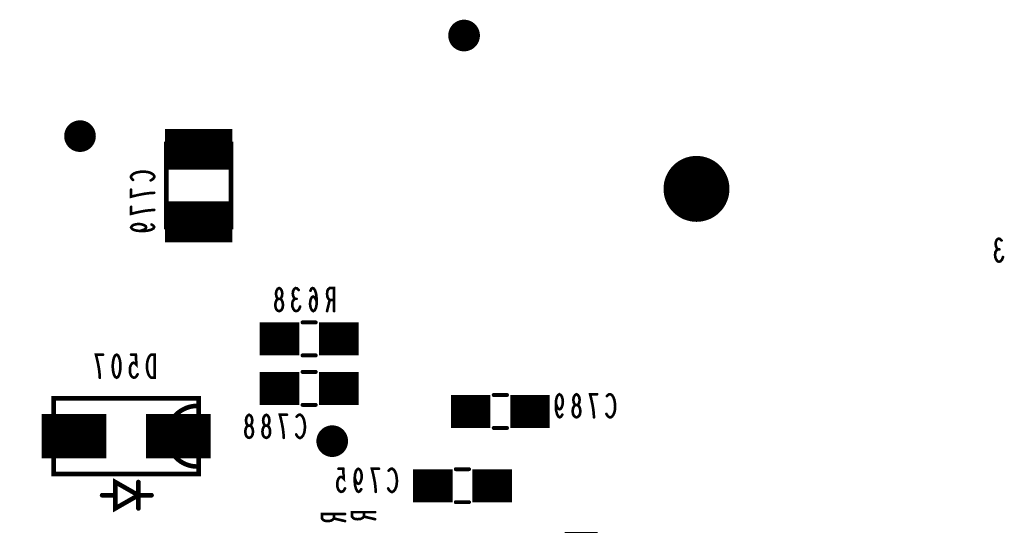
# Model space of a CAD drawing. Extents: x 0 to 8.86, y -3.29 to 6.3.
# Tile 8 of 129: x 1.45 to 2.94, y 2.51 to 3.28. Entities that reach past the tile are written whole.
import ezdxf

# ---------------------------------------------------------------- set-up
doc = ezdxf.new("R2010")
doc.units = 0
doc.layers.get('0').update_dxf_attribs({"color": 3, "linetype": 'CONTINUOUS'})

# ---------------------------------------------------------------- blocks, each defined once
blk = doc.blocks.new('PAD_R1')
at = {"const_width": 0.5}
blk.add_lwpolyline([(0.25, 0, 1), (-0.25, 0, 1)], format="xyb", close=True, dxfattribs=at)

msp = doc.modelspace()

# ---------------------------------------------------------------- linework, layer by layer
for points, const_width in [([(1.6715, 3.0825), (1.7735, 3.0825)], 0.062), ([(1.62292, 3.03613), (1.62117, 3.03773), (1.62, 3.0396), (1.62, 3.04173), (1.62175, 3.04413), (1.62467, 3.046), (1.62817, 3.04733), (1.634, 3.0484), (1.63925, 3.04867), (1.6445, 3.04813), (1.648, 3.04733), (1.6515, 3.04573), (1.65383, 3.04387), (1.655, 3.042), (1.655, 3.04013), (1.65383, 3.03827), (1.65208, 3.03667), (1.64975, 3.03533)], 0.004), ([(1.655, 3.01653), (1.64742, 3.016), (1.641, 3.0152), (1.63517, 3.01413), (1.62875, 3.0128), (1.62, 3.01067), (1.62, 3.02133)], 0.004), ([(1.6715, 2.9725), (1.7735, 2.9725)], 0.062), ([(1.655, 2.99053), (1.64742, 2.99), (1.641, 2.9892), (1.63517, 2.98813), (1.62875, 2.9868), (1.62, 2.98467), (1.62, 2.99533)], 0.004), ([(1.65092, 2.96853), (1.65383, 2.96667), (1.655, 2.96453), (1.65383, 2.9624), (1.65033, 2.96053), (1.64508, 2.9592), (1.63983, 2.95867), (1.63342, 2.95867), (1.62817, 2.9592), (1.6235, 2.96053), (1.62117, 2.96213), (1.62, 2.964), (1.62117, 2.96613), (1.6235, 2.96773), (1.627, 2.9688), (1.63167, 2.96933), (1.63575, 2.9688), (1.63983, 2.96747), (1.64217, 2.96587), (1.64275, 2.964), (1.64158, 2.96187), (1.63867, 2.96027), (1.63342, 2.95867)], 0.004), ([(2.93463, 2.9308), (2.93303, 2.93255), (2.9317, 2.93546), (2.93117, 2.93896), (2.9317, 2.94246), (2.93303, 2.94538), (2.93543, 2.94713), (2.93783, 2.94655), (2.94023, 2.94421)], 0.004), ([(2.94237, 2.91913), (2.94077, 2.91505), (2.93863, 2.91271), (2.93623, 2.91213), (2.9341, 2.91271), (2.93197, 2.91563), (2.93063, 2.91913), (2.93037, 2.92263), (2.9309, 2.92671), (2.93277, 2.92963), (2.93463, 2.9308), (2.93703, 2.9308)], 0.004), ([(1.86863, 2.8558), (1.86703, 2.85755), (1.8657, 2.86046), (1.86517, 2.86396), (1.8657, 2.86746), (1.86703, 2.87038), (1.86943, 2.87213), (1.87183, 2.87155), (1.87423, 2.86921)], 0.004), ([(1.90157, 2.85171), (1.8997, 2.8558), (1.8981, 2.85813), (1.89597, 2.8593), (1.8941, 2.85813), (1.89277, 2.8558), (1.8917, 2.8523), (1.89143, 2.84821), (1.8917, 2.84471), (1.89277, 2.84121), (1.89437, 2.8383), (1.89623, 2.83713), (1.89837, 2.8383), (1.90023, 2.8418), (1.9013, 2.84705), (1.90157, 2.85288), (1.90103, 2.86046), (1.90023, 2.86455), (1.8989, 2.86863), (1.89703, 2.87155), (1.89517, 2.87213), (1.8933, 2.87096), (1.89197, 2.86805)], 0.004), ([(1.92783, 2.83713), (1.92783, 2.87213), (1.92117, 2.87213), (1.91903, 2.87038), (1.9177, 2.86805), (1.91717, 2.86338), (1.9177, 2.85871), (1.9193, 2.8558), (1.92117, 2.85405), (1.92783, 2.85405)], 0.004), ([(1.87637, 2.84413), (1.87477, 2.84005), (1.87263, 2.83771), (1.87023, 2.83713), (1.8681, 2.83771), (1.86597, 2.84063), (1.86463, 2.84413), (1.86437, 2.84763), (1.8649, 2.85171), (1.86677, 2.85463), (1.86863, 2.8558), (1.87103, 2.8558)], 0.004), ([(1.92117, 2.85405), (1.91717, 2.83713)], 0.004), ([(1.88, 2.82), (1.9, 2.82)], 0.006), ([(1.88, 2.82), (1.9, 2.82)], 0.006), ([(1.815, 2.795), (1.875, 2.795)], 0.05), ([(1.905, 2.795), (1.965, 2.795)], 0.05), ([(1.57251, 2.73618), (1.57198, 2.74376), (1.57118, 2.75018), (1.57011, 2.75601), (1.56878, 2.76243), (1.56665, 2.77118), (1.57731, 2.77118)], 0.004), ([(1.62985, 2.74143), (1.62825, 2.73851), (1.62638, 2.73676), (1.62398, 2.73618), (1.62158, 2.73735), (1.61971, 2.73968), (1.61838, 2.74376), (1.61811, 2.74843), (1.61865, 2.7531), (1.61998, 2.75601), (1.62185, 2.75835), (1.62371, 2.75893), (1.62558, 2.75835), (1.62798, 2.75601), (1.62718, 2.77118), (1.61998, 2.77118)], 0.004), ([(1.88, 2.77), (1.9, 2.77)], 0.006), ([(1.88, 2.77), (1.9, 2.77)], 0.006), ([(1.88, 2.745), (1.9, 2.745)], 0.006), ([(1.88, 2.745), (1.9, 2.745)], 0.006), ([(1.815, 2.72), (1.875, 2.72)], 0.05), ([(1.905, 2.72), (1.965, 2.72)], 0.05), ([(1.5025, 2.6925), (1.5025, 2.705), (1.7225, 2.705), (1.7225, 2.6925)], 0.007), ([(1.7225, 2.6025), (1.7225, 2.59), (1.5025, 2.59), (1.5025, 2.705), (1.7225, 2.705), (1.7225, 2.59)], 0.007), ([(2.105, 2.685), (2.165, 2.685)], 0.05), ([(2.17, 2.71), (2.19, 2.71)], 0.006), ([(2.17, 2.71), (2.19, 2.71)], 0.006), ([(2.195, 2.685), (2.255, 2.685)], 0.05), ([(2.27403, 2.68021), (2.27217, 2.6773), (2.27003, 2.67613), (2.2679, 2.6773), (2.26603, 2.6808), (2.2647, 2.68605), (2.26417, 2.6913), (2.26417, 2.69771), (2.2647, 2.70296), (2.26603, 2.70763), (2.26763, 2.70996), (2.2695, 2.71113), (2.27163, 2.70996), (2.27323, 2.70763), (2.2743, 2.70413), (2.27483, 2.69946), (2.2743, 2.69538), (2.27297, 2.6913), (2.27137, 2.68896), (2.2695, 2.68838), (2.26737, 2.68955), (2.26577, 2.69246), (2.26417, 2.69771)], 0.004), ([(2.32203, 2.67613), (2.3215, 2.68371), (2.3207, 2.69013), (2.31963, 2.69596), (2.3183, 2.70238), (2.31617, 2.71113), (2.32683, 2.71113)], 0.004), ([(2.34163, 2.70821), (2.34323, 2.70996), (2.3451, 2.71113), (2.34723, 2.71113), (2.34963, 2.70938), (2.3515, 2.70646), (2.35283, 2.70296), (2.3539, 2.69713), (2.35417, 2.69188), (2.35363, 2.68663), (2.35283, 2.68313), (2.35123, 2.67963), (2.34937, 2.6773), (2.3475, 2.67613), (2.34563, 2.67613), (2.34377, 2.6773), (2.34217, 2.67905), (2.34083, 2.68138)], 0.004), ([(1.88, 2.695), (1.9, 2.695)], 0.006), ([(1.88, 2.695), (1.9, 2.695)], 0.006), ([(1.4845, 2.6475), (1.5825, 2.6475)], 0.067), ([(1.6425, 2.6475), (1.7405, 2.6475)], 0.067), ([(1.85153, 2.645), (1.851, 2.65258), (1.8502, 2.659), (1.84913, 2.66483), (1.8478, 2.67125), (1.84567, 2.68), (1.85633, 2.68)], 0.004), ([(1.87113, 2.67708), (1.87273, 2.67883), (1.8746, 2.68), (1.87673, 2.68), (1.87913, 2.67825), (1.881, 2.67533), (1.88233, 2.67183), (1.8834, 2.666), (1.88367, 2.66075), (1.88313, 2.6555), (1.88233, 2.652), (1.88073, 2.6485), (1.87887, 2.64617), (1.877, 2.645), (1.87513, 2.645), (1.87327, 2.64617), (1.87167, 2.64792), (1.87033, 2.65025)], 0.004), ([(2.17, 2.66), (2.19, 2.66)], 0.006), ([(2.17, 2.66), (2.19, 2.66)], 0.006), ([(1.7225, 2.59), (1.5025, 2.59), (1.5025, 2.6025)], 0.007), ([(1.94437, 2.56838), (1.94277, 2.56546), (1.9409, 2.56371), (1.9385, 2.56313), (1.9361, 2.5643), (1.93423, 2.56663), (1.9329, 2.57071), (1.93263, 2.57538), (1.93317, 2.58005), (1.9345, 2.58296), (1.93637, 2.5853), (1.93823, 2.58588), (1.9401, 2.5853), (1.9425, 2.58296), (1.9417, 2.59813), (1.9345, 2.59813)], 0.004), ([(1.96903, 2.56721), (1.96717, 2.5643), (1.96503, 2.56313), (1.9629, 2.5643), (1.96103, 2.5678), (1.9597, 2.57305), (1.95917, 2.5783), (1.95917, 2.58471), (1.9597, 2.58996), (1.96103, 2.59463), (1.96263, 2.59696), (1.9645, 2.59813), (1.96663, 2.59696), (1.96823, 2.59463), (1.9693, 2.59113), (1.96983, 2.58646), (1.9693, 2.58238), (1.96797, 2.5783), (1.96637, 2.57596), (1.9645, 2.57538), (1.96237, 2.57655), (1.96077, 2.57946), (1.95917, 2.58471)], 0.004), ([(1.99103, 2.56313), (1.9905, 2.57071), (1.9897, 2.57713), (1.98863, 2.58296), (1.9873, 2.58938), (1.98517, 2.59813), (1.99583, 2.59813)], 0.004), ([(2.01063, 2.59521), (2.01223, 2.59696), (2.0141, 2.59813), (2.01623, 2.59813), (2.01863, 2.59638), (2.0205, 2.59346), (2.02183, 2.58996), (2.0229, 2.58413), (2.02317, 2.57888), (2.02263, 2.57363), (2.02183, 2.57013), (2.02023, 2.56663), (2.01837, 2.5643), (2.0165, 2.56313), (2.01463, 2.56313), (2.01277, 2.5643), (2.01117, 2.56605), (2.00983, 2.56838)], 0.004), ([(2.1125, 2.5975), (2.1325, 2.5975)], 0.006), ([(2.1125, 2.5975), (2.1325, 2.5975)], 0.006), ([(2.0475, 2.5725), (2.1075, 2.5725)], 0.05), ([(2.1375, 2.5725), (2.1975, 2.5725)], 0.05), ([(1.631, 2.578), (1.631, 2.538)], 0.007), ([(1.631, 2.578), (1.631, 2.538)], 0.007), ([(1.596, 2.558), (1.576, 2.558)], 0.007), ([(1.596, 2.558), (1.576, 2.558)], 0.007), ([(1.631, 2.558), (1.651, 2.558)], 0.007), ([(1.631, 2.558), (1.651, 2.558)], 0.007), ([(2.1125, 2.5475), (2.1325, 2.5475)], 0.006), ([(2.1125, 2.5475), (2.1325, 2.5475)], 0.006), ([(1.9445, 2.52946), (1.9095, 2.52946), (1.9095, 2.5228), (1.91125, 2.52066), (1.91358, 2.51933), (1.91825, 2.5188), (1.92292, 2.51933), (1.92583, 2.52093), (1.92758, 2.5228), (1.92758, 2.52946)], 0.004), ([(1.92758, 2.5228), (1.9445, 2.5188)], 0.004), ([(1.99, 2.53233), (1.955, 2.53233), (1.955, 2.52567), (1.95675, 2.52353), (1.95908, 2.5222), (1.96375, 2.52167), (1.96842, 2.5222), (1.97133, 2.5238), (1.97308, 2.52567), (1.97308, 2.53233)], 0.004), ([(1.97308, 2.52567), (1.99, 2.52167)], 0.004), ([(2.3025, 2.4425), (2.3025, 2.5025)], 0.05)]:
    msp.add_lwpolyline(points, dxfattribs=dict(const_width=const_width))
for points, const_width in [([(1.7715, 3.0905), (1.7715, 2.9645), (1.6735, 2.9645), (1.6735, 3.0905), (1.7715, 3.0905), (1.7715, 2.9645), (1.6735, 2.9645), (1.6735, 3.0905)], 0.007), ([(1.8445, 2.83713), (1.84263, 2.83771), (1.8405, 2.83946), (1.83917, 2.84238), (1.83863, 2.84646), (1.83917, 2.85055), (1.84077, 2.85405), (1.84317, 2.8558), (1.84583, 2.8558), (1.84743, 2.85696), (1.84877, 2.85988), (1.8493, 2.86396), (1.8485, 2.86805), (1.84663, 2.87096), (1.8445, 2.87213), (1.84237, 2.87096), (1.8405, 2.86805), (1.8397, 2.86396), (1.84023, 2.85988), (1.84157, 2.85696), (1.84317, 2.8558), (1.84583, 2.8558), (1.84823, 2.85405), (1.84983, 2.85055), (1.85037, 2.84646), (1.84983, 2.84238), (1.8485, 2.83946), (1.84637, 2.83771)], 0.004), ([(1.59798, 2.77118), (1.60011, 2.77001), (1.60171, 2.7671), (1.60278, 2.7636), (1.60358, 2.75893), (1.60385, 2.75368), (1.60358, 2.74843), (1.60278, 2.74376), (1.60171, 2.74026), (1.60011, 2.73735), (1.59798, 2.73618), (1.59585, 2.73735), (1.59425, 2.74026), (1.59318, 2.74376), (1.59238, 2.74843), (1.59211, 2.75368), (1.59238, 2.75893), (1.59318, 2.7636), (1.59425, 2.7671), (1.59585, 2.77001)], 0.004), ([(1.65585, 2.73618), (1.65585, 2.77118), (1.65051, 2.77118), (1.64838, 2.76943), (1.64678, 2.7671), (1.64545, 2.7636), (1.64438, 2.75951), (1.64411, 2.75368), (1.64438, 2.74785), (1.64545, 2.74376), (1.64678, 2.74026), (1.64838, 2.73793), (1.65051, 2.73618)], 0.004), ([(2.2955, 2.67613), (2.29363, 2.67671), (2.2915, 2.67846), (2.29017, 2.68138), (2.28963, 2.68546), (2.29017, 2.68955), (2.29177, 2.69305), (2.29417, 2.6948), (2.29683, 2.6948), (2.29843, 2.69596), (2.29977, 2.69888), (2.3003, 2.70296), (2.2995, 2.70705), (2.29763, 2.70996), (2.2955, 2.71113), (2.29337, 2.70996), (2.2915, 2.70705), (2.2907, 2.70296), (2.29123, 2.69888), (2.29257, 2.69596), (2.29417, 2.6948), (2.29683, 2.6948), (2.29923, 2.69305), (2.30083, 2.68955), (2.30137, 2.68546), (2.30083, 2.68138), (2.2995, 2.67846), (2.29737, 2.67671)], 0.004), ([(1.799, 2.645), (1.79713, 2.64558), (1.795, 2.64733), (1.79367, 2.65025), (1.79313, 2.65433), (1.79367, 2.65842), (1.79527, 2.66192), (1.79767, 2.66367), (1.80033, 2.66367), (1.80193, 2.66483), (1.80327, 2.66775), (1.8038, 2.67183), (1.803, 2.67592), (1.80113, 2.67883), (1.799, 2.68), (1.79687, 2.67883), (1.795, 2.67592), (1.7942, 2.67183), (1.79473, 2.66775), (1.79607, 2.66483), (1.79767, 2.66367), (1.80033, 2.66367), (1.80273, 2.66192), (1.80433, 2.65842), (1.80487, 2.65433), (1.80433, 2.65025), (1.803, 2.64733), (1.80087, 2.64558)], 0.004), ([(1.825, 2.645), (1.82313, 2.64558), (1.821, 2.64733), (1.81967, 2.65025), (1.81913, 2.65433), (1.81967, 2.65842), (1.82127, 2.66192), (1.82367, 2.66367), (1.82633, 2.66367), (1.82793, 2.66483), (1.82927, 2.66775), (1.8298, 2.67183), (1.829, 2.67592), (1.82713, 2.67883), (1.825, 2.68), (1.82287, 2.67883), (1.821, 2.67592), (1.8202, 2.67183), (1.82073, 2.66775), (1.82207, 2.66483), (1.82367, 2.66367), (1.82633, 2.66367), (1.82873, 2.66192), (1.83033, 2.65842), (1.83087, 2.65433), (1.83033, 2.65025), (1.829, 2.64733), (1.82687, 2.64558)], 0.004), ([(1.631, 2.558), (1.596, 2.538), (1.596, 2.578)], 0.007), ([(1.631, 2.558), (1.596, 2.538), (1.596, 2.578)], 0.007)]:
    msp.add_lwpolyline(points, close=True, dxfattribs=dict(const_width=const_width))
at = {"const_width": 0.007}
msp.add_lwpolyline([(1.7205, 2.6935, 1), (1.7205, 2.6015)], format="xyb", dxfattribs=at)
msp.add_lwpolyline([(1.7205, 2.6935, 1), (1.7205, 2.6015)], format="xyb", dxfattribs=at)

# ---------------------------------------------------------------- block references
for p, xscale, yscale in [((2.125, 3.255), 0.048, 0.048), ((1.5425, 3.1025), 0.048, 0.048), ((2.4775, 3.0225), 0.1, 0.1), ((1.62292, 3.03613), 0.004, 0.004), ((1.64975, 3.03533), 0.004, 0.004), ((1.62, 3.02133), 0.004, 0.004), ((1.655, 3.01653), 0.004, 0.004), ((1.62, 2.99533), 0.004, 0.004), ((1.655, 2.99053), 0.004, 0.004), ((1.63342, 2.95867), 0.004, 0.004), ((1.65092, 2.96853), 0.004, 0.004), ((2.94023, 2.94421), 0.004, 0.004), ((2.93463, 2.9308), 0.004, 0.004), ((2.93703, 2.9308), 0.004, 0.004), ((2.94237, 2.91913), 0.004, 0.004), ((1.87423, 2.86921), 0.004, 0.004), ((1.89197, 2.86805), 0.004, 0.004), ((1.86863, 2.8558), 0.004, 0.004), ((1.87103, 2.8558), 0.004, 0.004), ((1.90157, 2.85171), 0.004, 0.004), ((1.92117, 2.85405), 0.004, 0.004), ((1.92783, 2.85405), 0.004, 0.004), ((1.87637, 2.84413), 0.004, 0.004), ((1.91717, 2.83713), 0.004, 0.004), ((1.92783, 2.83713), 0.004, 0.004), ((1.88, 2.82), 0.006, 0.006), ((1.88, 2.82), 0.006, 0.006), ((1.9, 2.82), 0.006, 0.006), ((1.9, 2.82), 0.006, 0.006), ((1.57731, 2.77118), 0.004, 0.004), ((1.61998, 2.77118), 0.004, 0.004), ((1.88, 2.77), 0.006, 0.006), ((1.88, 2.77), 0.006, 0.006), ((1.9, 2.77), 0.006, 0.006), ((1.9, 2.77), 0.006, 0.006), ((1.88, 2.745), 0.006, 0.006), ((1.88, 2.745), 0.006, 0.006), ((1.9, 2.745), 0.006, 0.006), ((1.9, 2.745), 0.006, 0.006), ((1.57251, 2.73618), 0.004, 0.004), ((1.62985, 2.74143), 0.004, 0.004), ((2.17, 2.71), 0.006, 0.006), ((2.17, 2.71), 0.006, 0.006), ((2.19, 2.71), 0.006, 0.006), ((2.19, 2.71), 0.006, 0.006), ((2.32683, 2.71113), 0.004, 0.004), ((2.34163, 2.70821), 0.004, 0.004), ((1.5025, 2.6925), 0.007, 0.007), ((1.7205, 2.6935), 0.007, 0.007), ((1.7205, 2.6935), 0.007, 0.007), ((1.7225, 2.6925), 0.007, 0.007), ((1.88, 2.695), 0.006, 0.006), ((1.88, 2.695), 0.006, 0.006), ((1.9, 2.695), 0.006, 0.006), ((1.9, 2.695), 0.006, 0.006), ((2.26417, 2.69771), 0.004, 0.004), ((1.85633, 2.68), 0.004, 0.004), ((1.87113, 2.67708), 0.004, 0.004), ((2.27403, 2.68021), 0.004, 0.004), ((2.32203, 2.67613), 0.004, 0.004), ((2.34083, 2.68138), 0.004, 0.004), ((1.925, 2.64), 0.048, 0.048), ((2.17, 2.66), 0.006, 0.006), ((2.17, 2.66), 0.006, 0.006), ((2.19, 2.66), 0.006, 0.006), ((2.19, 2.66), 0.006, 0.006), ((1.85153, 2.645), 0.004, 0.004), ((1.87033, 2.65025), 0.004, 0.004), ((1.5025, 2.6025), 0.007, 0.007), ((1.7205, 2.6015), 0.007, 0.007), ((1.7205, 2.6015), 0.007, 0.007), ((1.7225, 2.6025), 0.007, 0.007), ((1.9345, 2.59813), 0.004, 0.004), ((1.99583, 2.59813), 0.004, 0.004), ((2.1125, 2.5975), 0.006, 0.006), ((2.1125, 2.5975), 0.006, 0.006), ((2.1325, 2.5975), 0.006, 0.006), ((2.1325, 2.5975), 0.006, 0.006), ((1.7225, 2.59), 0.007, 0.007), ((1.7225, 2.59), 0.007, 0.007), ((1.95917, 2.58471), 0.004, 0.004), ((2.01063, 2.59521), 0.004, 0.004), ((1.631, 2.578), 0.007, 0.007), ((1.631, 2.578), 0.007, 0.007), ((1.94437, 2.56838), 0.004, 0.004), ((1.96903, 2.56721), 0.004, 0.004), ((2.00983, 2.56838), 0.004, 0.004), ((1.576, 2.558), 0.007, 0.007), ((1.576, 2.558), 0.007, 0.007), ((1.596, 2.558), 0.007, 0.007), ((1.596, 2.558), 0.007, 0.007), ((1.631, 2.558), 0.007, 0.007), ((1.631, 2.558), 0.007, 0.007), ((1.651, 2.558), 0.007, 0.007), ((1.651, 2.558), 0.007, 0.007), ((1.99103, 2.56313), 0.004, 0.004), ((1.631, 2.538), 0.007, 0.007), ((1.631, 2.538), 0.007, 0.007), ((2.1125, 2.5475), 0.006, 0.006), ((2.1125, 2.5475), 0.006, 0.006), ((2.1325, 2.5475), 0.006, 0.006), ((2.1325, 2.5475), 0.006, 0.006), ((1.92758, 2.52946), 0.004, 0.004), ((1.92758, 2.5228), 0.004, 0.004), ((1.9445, 2.52946), 0.004, 0.004), ((1.97308, 2.53233), 0.004, 0.004), ((1.97308, 2.52567), 0.004, 0.004), ((1.99, 2.53233), 0.004, 0.004), ((1.9445, 2.5188), 0.004, 0.004), ((1.99, 2.52167), 0.004, 0.004)]:
    msp.add_blockref('PAD_R1', p, dxfattribs=dict(xscale=xscale, yscale=yscale))

doc.saveas('drawing.dxf')
